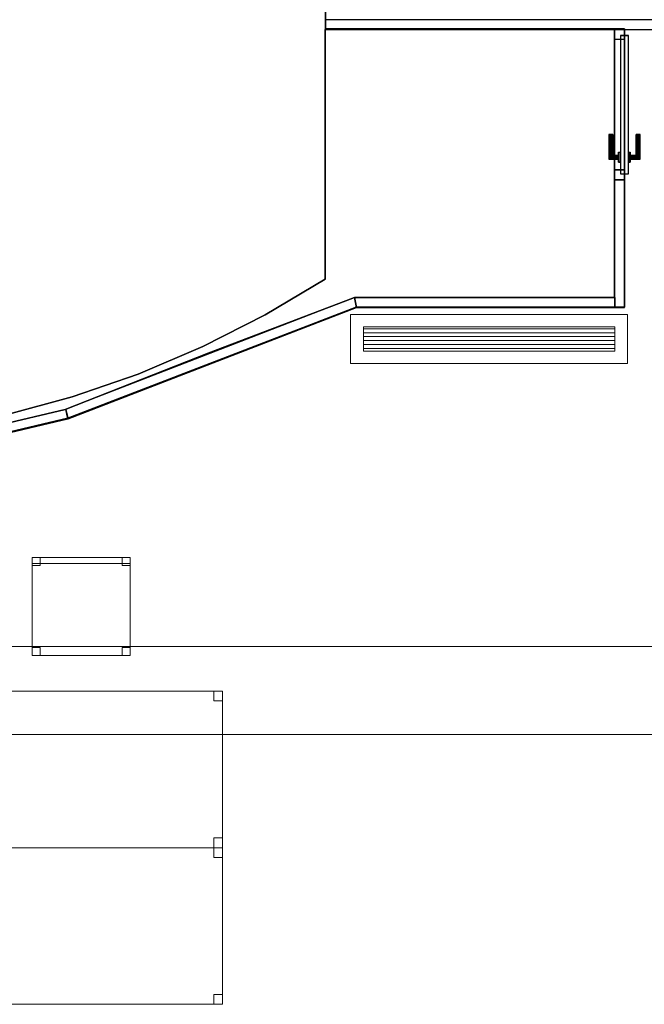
# Model space of a CAD drawing. Header units: metres. Extents: x 397.7 to 427.5, y 12.7 to 28.4.
# Tile 118 of 130: x 413.9 to 417.1, y 18.5 to 23.5. Entities that reach past the tile are written whole.
import ezdxf

# ---------------------------------------------------------------- set-up
doc = ezdxf.new("R2010")
doc.units = ezdxf.units.M
doc.layers.add('01_CARPINTERIA', color=5, linetype='Continuous', lineweight=25, true_color=0x0000ff)
doc.layers.add('01_SUELOS', color=7, linetype='Continuous', lineweight=25, true_color=0x007f00)
for name, color, linetype, lineweight in [('02_MOBILIARIO', 7, 'Continuous', 18), ('A-DETL-____-MBND', 7, 'Continuous', 18), ('A-GENM-____-OTLN', 7, 'Continuous', 18), ('A-WALL-____-MCUT', 7, 'Continuous', 25), ('A-WALL-____-OTLN', 7, 'Continuous', 25), ('M-HVAC-DUCT-OTLN', 7, 'Continuous', 18)]:
    doc.layers.add(name, color=color, linetype=linetype, lineweight=lineweight)

# ---------------------------------------------------------------- blocks, each defined once
blk = doc.blocks.new('Family - Taula 140X80_P4-153792-07_CLI_AIRE_P4')
at = {"layer": 'A-DETL-____-MBND', "color": 253, "true_color": 0xaaaaaa}
for p, q in [((0, 0.8001), (0.0437, 0.8001)), ((0, 0.7501), (0, 0.8001)), ((0.0437, 0.8001), (0, 0.8001)), ((0, 0.8001), (0, 0.7501)), ((0, 0.8001), (1.3973, 0.8001)), ((0, 0), (0, 0.8001)), ((1.3973, 0.8001), (0, 0.8001)), ((0, 0.8001), (0, 0)), ((0.0437, 0.8001), (0.0437, 0.7501)), ((0.0437, 0.7501), (0.0437, 0.8001)), ((1.3536, 0.8001), (1.3973, 0.8001)), ((1.3536, 0.7501), (1.3536, 0.8001)), ((1.3973, 0.8001), (1.3536, 0.8001)), ((1.3536, 0.8001), (1.3536, 0.7501)), ((1.3973, 0.8001), (1.3973, 0.7501)), ((1.3973, 0.7501), (1.3973, 0.8001)), ((1.3973, 0.8001), (1.3973, 0)), ((1.3973, 0), (1.3973, 0.8001)), ((0.0437, 0.7501), (0, 0.7501)), ((0, 0.7501), (0.0437, 0.7501)), ((1.3973, 0.7501), (1.3536, 0.7501)), ((1.3536, 0.7501), (1.3973, 0.7501)), ((0, 0.05), (0.0437, 0.05)), ((0, 0), (0, 0.05)), ((0.0437, 0.05), (0, 0.05)), ((0, 0.05), (0, 0)), ((0.0437, 0), (0, 0)), ((0, 0), (0.0437, 0)), ((0, 0), (1.3973, 0)), ((0.0437, 0.05), (0.0437, 0)), ((0.0437, 0), (0.0437, 0.05)), ((1.3536, 0.05), (1.3973, 0.05)), ((1.3536, 0), (1.3536, 0.05)), ((1.3973, 0.05), (1.3536, 0.05)), ((1.3536, 0.05), (1.3536, 0)), ((1.3973, 0), (1.3536, 0)), ((1.3536, 0), (1.3973, 0)), ((1.3973, 0.05), (1.3973, 0)), ((1.3973, 0), (1.3973, 0.05)), ((1.3973, 0), (0, 0))]:
    blk.add_line(p, q, dxfattribs=at)
blk = doc.blocks.new('Family - Paviment PSC-153817-07_CLI_AIRE_P4')
at = {"layer": '01_SUELOS', "color": 9, "true_color": 0xaad4aa}
for p, q in [((7.22, 2.6887), (5.74, 2.6887)), ((5.74, 2.6887), (7.22, 2.6887)), ((5.74, 2.6887), (5.74, 1.4131)), ((5.74, 1.4131), (5.74, 2.6887)), ((7.22, 1.3187), (7.22, 2.6887)), ((7.22, 2.6887), (7.22, 1.3187)), ((5.74, 1.4131), (5.4332, 1.2298)), ((5.4332, 1.2298), (5.74, 1.4131)), ((5.1432, 1.0353), (5.8821, 1.3154)), ((5.8821, 1.3154), (5.1432, 1.0353)), ((5.8821, 1.3154), (5.8907, 1.3187)), ((5.8907, 1.3187), (5.8821, 1.3154)), ((5.8907, 1.3187), (7.22, 1.3187)), ((7.22, 1.3187), (5.8907, 1.3187)), ((5.4332, 1.2298), (5.1147, 1.068)), ((5.1147, 1.068), (5.4332, 1.2298)), ((5.1147, 1.068), (4.7858, 0.9282)), ((4.7858, 0.9282), (5.1147, 1.068)), ((4.4115, 0.7465), (5.1432, 1.0353)), ((5.1432, 1.0353), (4.4115, 0.7465)), ((4.7858, 0.9282), (4.4482, 0.8112)), ((4.4482, 0.8112), (4.7858, 0.9282)), ((4.4482, 0.8112), (4.1033, 0.7176)), ((4.1033, 0.7176), (4.4482, 0.8112)), ((3.6496, 0.5682), (4.4115, 0.7465)), ((4.4115, 0.7465), (3.6496, 0.5682))]:
    blk.add_line(p, q, dxfattribs=at)
blk = doc.blocks.new('Family - Mampara P4-153830-07_CLI_AIRE_P4')
at = {"layer": 'A-WALL-____-MCUT', "color": 253, "true_color": 0xaaaaaa}
for p, q in [((0.05, 0.0492), (0, 0.0492)), ((0, 0.0492), (0, 0)), ((0, 0), (0.6525, 0)), ((0.6525, 0.05), (0.05, 0.05)), ((0.05, 0.05), (0.05, 0.0492)), ((0.6525, 0), (0.6525, 0.05))]:
    blk.add_line(p, q, dxfattribs=at)
at = {"layer": 'A-WALL-____-OTLN', "color": 253, "true_color": 0xaaaaaa}
for p, q in [((0, 0.0492), (0, 0)), ((0.05, 0.0492), (0, 0.0492)), ((0, 0), (1.42, 0)), ((1.42, 0.05), (0.05, 0.05)), ((0.05, 0.05), (0.05, 0.0492)), ((1.42, 0.05), (0.6525, 0.05)), ((0.6525, 0.05), (0.6525, 0)), ((1.42, 0), (1.42, 0.05)), ((1.42, 0), (1.42, 0.05)), ((0.6525, 0), (1.42, 0))]:
    blk.add_line(p, q, dxfattribs=at)
at = {"layer": 'A-WALL-____-OTLN', "color": 253, "lineweight": 18, "true_color": 0xaaaaaa}
blk.add_line((0, 0), (1.42, 0), dxfattribs=at)
blk = doc.blocks.new('Family - Vano porta P4-153832-07_CLI_AIRE_P4')
at = {"layer": 'A-GENM-____-OTLN', "color": 253, "true_color": 0xaaaaaa}
for p, q in [((417.017, 23.4895), (416.967, 23.4895)), ((416.967, 23.4895), (416.967, 22.7219)), ((417.017, 23.4895), (416.967, 23.4895)), ((416.967, 22.7219), (416.967, 23.4895)), ((417.017, 22.7219), (417.017, 23.4895)), ((417.017, 23.4895), (417.017, 22.7219)), ((416.967, 22.7219), (417.017, 22.7219)), ((417.017, 22.7219), (416.967, 22.7219))]:
    blk.add_line(p, q, dxfattribs=at)
blk = doc.blocks.new('Family - Cadira d_Oficina_P4-153844-07_CLI_AIRE_P4')
at = {"layer": 'A-DETL-____-MBND', "color": 253, "true_color": 0xaaaaaa}
for p, q in [((0, 0.47), (0, 0.5)), ((0, 0.5), (0.5, 0.5)), ((0.5, 0.5), (0, 0.5)), ((0, 0.5), (0, 0.47)), ((0, 0.46), (0, 0.5)), ((0, 0.5), (0.04, 0.5)), ((0.04, 0.5), (0, 0.5)), ((0, 0.5), (0, 0.46)), ((0, 0), (0, 0.5)), ((0, 0.5), (0.5, 0.5)), ((0.5, 0.5), (0, 0.5)), ((0, 0.5), (0, 0)), ((0.5, 0.47), (0, 0.47)), ((0, 0.47), (0.5, 0.47)), ((0.04, 0.46), (0, 0.46)), ((0, 0.46), (0.04, 0.46)), ((0.04, 0.5), (0.04, 0.46)), ((0.04, 0.46), (0.04, 0.5)), ((0.46, 0.46), (0.46, 0.5)), ((0.46, 0.5), (0.5, 0.5)), ((0.5, 0.5), (0.46, 0.5)), ((0.46, 0.5), (0.46, 0.46)), ((0.5, 0.46), (0.46, 0.46)), ((0.46, 0.46), (0.5, 0.46)), ((0.5, 0.5), (0.5, 0.47)), ((0.5, 0.47), (0.5, 0.5)), ((0.5, 0.5), (0.5, 0)), ((0.5, 0), (0.5, 0.5)), ((0.5, 0.5), (0.5, 0.46)), ((0.5, 0.46), (0.5, 0.5)), ((0, 0), (0, 0.04)), ((0, 0.04), (0.04, 0.04)), ((0.04, 0.04), (0, 0.04)), ((0, 0.04), (0, 0)), ((0.04, 0), (0, 0)), ((0, 0), (0.04, 0)), ((0.5, 0), (0, 0)), ((0, 0), (0.5, 0)), ((0.04, 0.04), (0.04, 0)), ((0.04, 0), (0.04, 0.04)), ((0.46, 0), (0.46, 0.04)), ((0.46, 0.04), (0.5, 0.04)), ((0.5, 0.04), (0.46, 0.04)), ((0.46, 0.04), (0.46, 0)), ((0.5, 0), (0.46, 0)), ((0.46, 0), (0.5, 0)), ((0.5, 0.04), (0.5, 0)), ((0.5, 0), (0.5, 0.04))]:
    blk.add_line(p, q, dxfattribs=at)
blk = doc.blocks.new('Family - Mampara P4-153919-07_CLI_AIRE_P4')
at = {"layer": 'A-WALL-____-MCUT', "color": 253, "true_color": 0xaaaaaa}
for p, q in [((0.0052, 0.0495), (0, 0.0123)), ((0, 0.0123), (0, 0)), ((0, 0), (1.5786, 0)), ((1.5879, 0.05), (0.0018, 0.05)), ((0.0018, 0.05), (0.0052, 0.0495)), ((1.5786, 0), (1.5879, 0.05))]:
    blk.add_line(p, q, dxfattribs=at)
at = {"layer": 'A-WALL-____-OTLN', "color": 253, "true_color": 0xaaaaaa}
for p, q in [((0.0052, 0.0495), (0, 0.0123)), ((0, 0.0123), (0, 0)), ((0, 0), (1.5786, 0)), ((0.0018, 0.05), (0.0052, 0.0495)), ((1.5879, 0.05), (0.0018, 0.05)), ((1.5786, 0), (1.5879, 0.05))]:
    blk.add_line(p, q, dxfattribs=at)
at = {"layer": 'A-WALL-____-OTLN', "color": 253, "lineweight": 18, "true_color": 0xaaaaaa}
blk.add_line((0, 0), (1.5786, 0), dxfattribs=at)
blk = doc.blocks.new('Family - Mampara P4-153927-07_CLI_AIRE_P4')
at = {"layer": 'A-WALL-____-MCUT', "color": 253, "true_color": 0xaaaaaa}
for p, q in [((0.0039, 0.05), (0, 0)), ((0, 0), (0.79, 0)), ((0.79, 0.05), (0.0039, 0.05)), ((0.79, 0), (0.79, 0.05))]:
    blk.add_line(p, q, dxfattribs=at)
at = {"layer": 'A-WALL-____-OTLN', "color": 253, "true_color": 0xaaaaaa}
for p, q in [((0.0039, 0.05), (0, 0)), ((0, 0), (0.79, 0)), ((0.79, 0.05), (0.0039, 0.05)), ((0.79, 0), (0.79, 0.05))]:
    blk.add_line(p, q, dxfattribs=at)
at = {"layer": 'A-WALL-____-OTLN', "color": 253, "lineweight": 18, "true_color": 0xaaaaaa}
blk.add_line((0, 0), (0.79, 0), dxfattribs=at)
blk = doc.blocks.new('Family - Mampara P4-154021-07_CLI_AIRE_P4')
at = {"layer": 'A-WALL-____-MCUT', "color": 253, "true_color": 0xaaaaaa}
for p, q in [((-0.01, 0.05), (-0.01, 0.0497)), ((-0.01, 0.0497), (-0.0093, 0.05)), ((-0.0093, 0.05), (-0.01, 0.05)), ((1.3208, 0.05), (-0.009, 0.05)), ((-0.009, 0.05), (0.0003, 0.0001)), ((0.0003, 0.0001), (0, 0)), ((0, 0), (1.3208, 0)), ((1.3208, 0), (1.3208, 0.05))]:
    blk.add_line(p, q, dxfattribs=at)
at = {"layer": 'A-WALL-____-OTLN', "color": 253, "true_color": 0xaaaaaa}
for p, q in [((-0.01, 0.05), (-0.01, 0.0497)), ((-0.01, 0.0497), (-0.0093, 0.05)), ((-0.0093, 0.05), (-0.01, 0.05)), ((-0.009, 0.05), (0.0003, 0.0001)), ((1.3208, 0.05), (-0.009, 0.05)), ((0.0003, 0.0001), (0, 0)), ((0, 0), (1.3208, 0)), ((1.3208, 0), (1.3208, 0.05))]:
    blk.add_line(p, q, dxfattribs=at)
blk = doc.blocks.new('Family - Evans P4-154074-07_CLI_AIRE_P4')
at = {"layer": 'A-WALL-____-MCUT', "color": 253, "true_color": 0xaaaaaa}
for p, q in [((1.91, 0.05), (0, 0.05)), ((0, 0.05), (0, 0)), ((0, 0), (1.91, 0)), ((1.91, 0), (1.91, 0.05))]:
    blk.add_line(p, q, dxfattribs=at)
at = {"layer": 'A-WALL-____-OTLN', "color": 253, "true_color": 0xaaaaaa}
for p, q in [((1.91, 0.05), (0, 0.05)), ((0, 0.05), (0, 0)), ((0, 0), (1.91, 0)), ((1.91, 0), (1.91, 0.05))]:
    blk.add_line(p, q, dxfattribs=at)
at = {"layer": 'A-WALL-____-OTLN', "color": 253, "lineweight": 18, "true_color": 0xaaaaaa}
blk.add_line((0, 0), (1.91, 0), dxfattribs=at)
blk = doc.blocks.new('Family - LONDR55-XX_ZZ-ARQ-CAA-M3D-Londres55-154204-07_CLI_AIRE_P4')
at = {"layer": '01_CARPINTERIA', "color": 161, "true_color": 0xaaaaff}
for p, q in [((0.5375, 0.1287), (0.5375, 0.13)), ((0.5375, 0.13), (0.5375, 0.1287)), ((0.6625, 0.13), (0.5375, 0.13)), ((0.5375, 0.125), (0.5375, 0.1287)), ((0.5375, 0.1287), (0.5375, 0.125)), ((0.6612, 0.1287), (0.5375, 0.1287)), ((0.6612, 0.1287), (0.5375, 0.1287)), ((0.5375, 0.12), (0.5375, 0.125)), ((0.5375, 0.125), (0.5375, 0.12)), ((0.6575, 0.125), (0.5375, 0.125)), ((0.6575, 0.125), (0.5375, 0.125)), ((0.5375, 0.115), (0.5375, 0.12)), ((0.5375, 0.12), (0.5375, 0.115)), ((0.5375, 0.12), (0.6525, 0.12)), ((0.6525, 0.12), (0.5375, 0.12)), ((0.5375, 0.115), (0.5375, 0.1113)), ((0.5375, 0.1113), (0.5375, 0.115)), ((0.6475, 0.115), (0.5375, 0.115)), ((0.6475, 0.115), (0.5375, 0.115)), ((0.5375, 0.1113), (0.5375, 0.11)), ((0.5375, 0.11), (0.5375, 0.1113)), ((0.6439, 0.1113), (0.5375, 0.1113)), ((0.6439, 0.1113), (0.5375, 0.1113)), ((0.6425, 0.11), (0.5375, 0.11)), ((0.6425, 0.11), (0.6439, 0.1113)), ((0.6439, 0.1113), (0.6425, 0.11)), ((0.6425, 0.08), (0.6425, 0.11)), ((0.6439, 0.1113), (0.6475, 0.115)), ((0.6475, 0.115), (0.6439, 0.1113)), ((0.6439, 0.08), (0.6439, 0.1113)), ((0.6439, 0.08), (0.6439, 0.1113)), ((0.6475, 0.115), (0.6525, 0.12)), ((0.6525, 0.12), (0.6475, 0.115)), ((0.6475, 0.08), (0.6475, 0.115)), ((0.6475, 0.08), (0.6475, 0.115)), ((0.6575, 0.125), (0.6525, 0.12)), ((0.6525, 0.12), (0.6575, 0.125)), ((0.6525, 0.12), (0.6525, 0.08)), ((0.6525, 0.08), (0.6525, 0.12)), ((0.6612, 0.1287), (0.6575, 0.125)), ((0.6575, 0.125), (0.6612, 0.1287)), ((0.6575, 0.08), (0.6575, 0.125)), ((0.6575, 0.08), (0.6575, 0.125)), ((0.6625, 0.13), (0.6612, 0.1287)), ((0.6612, 0.1287), (0.6625, 0.13)), ((0.6612, 0.08), (0.6612, 0.1287)), ((0.6612, 0.08), (0.6612, 0.1287)), ((0.6625, 0.08), (0.6625, 0.13)), ((0.7375, 0.07), (0.03, 0.07)), ((0.03, 0.07), (0.03, 0.03)), ((0.7375, 0.07), (0.03, 0.07)), ((0.03, 0.03), (0.03, 0.07)), ((0.6775, 0.08), (0.6275, 0.08)), ((0.6275, 0.08), (0.6775, 0.08)), ((0.6275, 0.07), (0.6275, 0.08)), ((0.6275, 0.07), (0.6275, 0.08)), ((0.6775, 0.07), (0.6275, 0.07)), ((0.6275, 0.07), (0.6775, 0.07)), ((0.6439, 0.08), (0.6425, 0.08)), ((0.6425, 0.08), (0.6439, 0.08)), ((0.6475, 0.08), (0.6439, 0.08)), ((0.6439, 0.08), (0.6475, 0.08)), ((0.6525, 0.08), (0.6475, 0.08)), ((0.6475, 0.08), (0.6525, 0.08)), ((0.6575, 0.08), (0.6525, 0.08)), ((0.6525, 0.08), (0.6575, 0.08)), ((0.6575, 0.08), (0.6612, 0.08)), ((0.6612, 0.08), (0.6575, 0.08)), ((0.6612, 0.08), (0.6625, 0.08)), ((0.6625, 0.08), (0.6612, 0.08)), ((0.6775, 0.07), (0.6775, 0.08)), ((0.6775, 0.08), (0.6775, 0.07)), ((0.7375, 0.03), (0.7375, 0.07)), ((0.7375, 0.03), (0.7375, 0.07)), ((0.05, 0.05), (0, 0.05)), ((0, 0.05), (0, 0)), ((0.05, 0.05), (0, 0.05)), ((0, 0), (0, 0.05)), ((0, 0), (0.05, 0)), ((0, 0), (0.05, 0)), ((0.03, 0.03), (0.7375, 0.03)), ((0.03, 0.03), (0.7375, 0.03)), ((0.05, 0), (0.05, 0.05)), ((0.05, 0), (0.05, 0.05)), ((0.6275, 0.03), (0.6775, 0.03)), ((0.6775, 0.03), (0.6275, 0.03)), ((0.6275, 0.02), (0.6275, 0.03)), ((0.6275, 0.02), (0.6275, 0.03)), ((0.6275, 0.02), (0.6775, 0.02)), ((0.6775, 0.02), (0.6275, 0.02)), ((0.6439, 0.02), (0.6425, 0.02)), ((0.6425, 0.02), (0.6439, 0.02)), ((0.6425, -0.01), (0.6425, 0.02)), ((0.6475, 0.02), (0.6439, 0.02)), ((0.6439, 0.02), (0.6475, 0.02)), ((0.6439, -0.0113), (0.6439, 0.02)), ((0.6439, -0.0113), (0.6439, 0.02)), ((0.6475, 0.02), (0.6525, 0.02)), ((0.6525, 0.02), (0.6475, 0.02)), ((0.6475, -0.015), (0.6475, 0.02)), ((0.6475, -0.015), (0.6475, 0.02)), ((0.6525, 0.02), (0.6575, 0.02)), ((0.6575, 0.02), (0.6525, 0.02)), ((0.6525, 0.02), (0.6525, -0.02)), ((0.6525, -0.02), (0.6525, 0.02)), ((0.6575, 0.02), (0.6612, 0.02)), ((0.6612, 0.02), (0.6575, 0.02)), ((0.6575, -0.025), (0.6575, 0.02)), ((0.6575, -0.025), (0.6575, 0.02)), ((0.6612, 0.02), (0.6625, 0.02)), ((0.6625, 0.02), (0.6612, 0.02)), ((0.6612, -0.0287), (0.6612, 0.02)), ((0.6612, -0.0287), (0.6612, 0.02)), ((0.6625, -0.03), (0.6625, 0.02)), ((0.6775, 0.02), (0.6775, 0.03)), ((0.6775, 0.03), (0.6775, 0.02)), ((0.7675, 0.05), (0.7175, 0.05)), ((0.7175, 0.05), (0.7175, 0)), ((0.7675, 0.05), (0.7175, 0.05)), ((0.7175, 0), (0.7175, 0.05)), ((0.7175, 0), (0.7675, 0)), ((0.7175, 0), (0.7675, 0)), ((0.7675, 0), (0.7675, 0.05)), ((0.7675, 0), (0.7675, 0.05)), ((0.5375, -0.0113), (0.5375, -0.01)), ((0.5375, -0.01), (0.5375, -0.0113)), ((0.5375, -0.01), (0.6425, -0.01)), ((0.5375, -0.015), (0.5375, -0.0113)), ((0.5375, -0.0113), (0.5375, -0.015)), ((0.5375, -0.0113), (0.6439, -0.0113)), ((0.5375, -0.0113), (0.6439, -0.0113)), ((0.5375, -0.02), (0.5375, -0.015)), ((0.5375, -0.015), (0.5375, -0.02)), ((0.5375, -0.015), (0.6475, -0.015)), ((0.5375, -0.015), (0.6475, -0.015)), ((0.5375, -0.025), (0.5375, -0.02)), ((0.5375, -0.02), (0.5375, -0.025)), ((0.6525, -0.02), (0.5375, -0.02)), ((0.5375, -0.02), (0.6525, -0.02)), ((0.5375, -0.025), (0.5375, -0.0287)), ((0.5375, -0.0287), (0.5375, -0.025)), ((0.5375, -0.025), (0.6575, -0.025)), ((0.5375, -0.025), (0.6575, -0.025)), ((0.5375, -0.0287), (0.5375, -0.03)), ((0.5375, -0.03), (0.5375, -0.0287)), ((0.5375, -0.0287), (0.6612, -0.0287)), ((0.5375, -0.0287), (0.6612, -0.0287)), ((0.5375, -0.03), (0.6625, -0.03)), ((0.6439, -0.0113), (0.6425, -0.01)), ((0.6425, -0.01), (0.6439, -0.0113)), ((0.6475, -0.015), (0.6439, -0.0113)), ((0.6439, -0.0113), (0.6475, -0.015)), ((0.6525, -0.02), (0.6475, -0.015)), ((0.6475, -0.015), (0.6525, -0.02)), ((0.6525, -0.02), (0.6575, -0.025)), ((0.6575, -0.025), (0.6525, -0.02)), ((0.6575, -0.025), (0.6612, -0.0287)), ((0.6612, -0.0287), (0.6575, -0.025)), ((0.6612, -0.0287), (0.6625, -0.03)), ((0.6625, -0.03), (0.6612, -0.0287))]:
    blk.add_line(p, q, dxfattribs=at)
blk = doc.blocks.new('Family - Porta P4-154205-07_CLI_AIRE_P4')
blk.add_blockref('Family - LONDR55-XX_ZZ-ARQ-CAA-M3D-Londres55-154204-07_CLI_AIRE_P4', (0, 0))
blk = doc.blocks.new('Family - Taula 140X80_P4-154328-07_CLI_AIRE_P4')
at = {"layer": 'A-DETL-____-MBND', "color": 253, "true_color": 0xaaaaaa}
for p, q in [((0, 0.7501), (0, 0.8001)), ((0, 0.8001), (0.0437, 0.8001)), ((0.0437, 0.8001), (0, 0.8001)), ((0, 0.8001), (0, 0.7501)), ((0, 0), (0, 0.8001)), ((0, 0.8001), (1.3973, 0.8001)), ((1.3973, 0.8001), (0, 0.8001)), ((0, 0.8001), (0, 0)), ((0.0437, 0.8001), (0.0437, 0.7501)), ((0.0437, 0.7501), (0.0437, 0.8001)), ((1.3536, 0.7501), (1.3536, 0.8001)), ((1.3536, 0.8001), (1.3973, 0.8001)), ((1.3973, 0.8001), (1.3536, 0.8001)), ((1.3536, 0.8001), (1.3536, 0.7501)), ((1.3973, 0.8001), (1.3973, 0.7501)), ((1.3973, 0.7501), (1.3973, 0.8001)), ((1.3973, 0.8001), (1.3973, 0)), ((1.3973, 0), (1.3973, 0.8001)), ((0.0437, 0.7501), (0, 0.7501)), ((0, 0.7501), (0.0437, 0.7501)), ((1.3973, 0.7501), (1.3536, 0.7501)), ((1.3536, 0.7501), (1.3973, 0.7501)), ((0, 0), (0, 0.05)), ((0, 0.05), (0.0437, 0.05)), ((0.0437, 0.05), (0, 0.05)), ((0, 0.05), (0, 0)), ((0.0437, 0), (0, 0)), ((0, 0), (0.0437, 0)), ((1.3973, 0), (0, 0)), ((0, 0), (1.3973, 0)), ((0.0437, 0.05), (0.0437, 0)), ((0.0437, 0), (0.0437, 0.05)), ((1.3536, 0), (1.3536, 0.05)), ((1.3536, 0.05), (1.3973, 0.05)), ((1.3973, 0.05), (1.3536, 0.05)), ((1.3536, 0.05), (1.3536, 0)), ((1.3973, 0), (1.3536, 0)), ((1.3536, 0), (1.3973, 0)), ((1.3973, 0.05), (1.3973, 0)), ((1.3973, 0), (1.3973, 0.05))]:
    blk.add_line(p, q, dxfattribs=at)
blk = doc.blocks.new('Family - LONDR55-XX_ZZ-ARQ-CAA-M3D-Londres55-154484-07_CLI_AIRE_P4')
at = {"layer": '01_SUELOS', "color": 9, "true_color": 0xaad4aa}
for p, q in [((17.1944, 11.0519), (17.1944, 10.383)), ((17.1944, 10.383), (17.1944, 11.0519)), ((17.1944, 10.383), (18.7226, 10.383)), ((18.7226, 10.383), (17.1944, 10.383)), ((18.7226, 10.383), (18.7226, 8.9607)), ((18.7226, 8.9607), (18.7226, 10.383)), ((17.351, 8.9607), (15.8779, 8.3935)), ((15.8779, 8.3935), (17.351, 8.9607)), ((18.7226, 8.9607), (17.351, 8.9607)), ((17.351, 8.9607), (18.7226, 8.9607)), ((15.8779, 8.3935), (15.1117, 8.2114)), ((15.1117, 8.2114), (15.8779, 8.3935))]:
    blk.add_line(p, q, dxfattribs=at)
blk = doc.blocks.new('LONDR55-XX_ZZ-ARQ-CAA-M3D-Londres55_ifc-1-07_CLI_AIRE_P4')
at = {"layer": '01_CARPINTERIA', "color": 253, "lineweight": 18, "true_color": 0xaaaaaa, "rotation": 270}
blk.add_blockref('Family - Porta P4-154205-07_CLI_AIRE_P4', (416.967, 23.4895), dxfattribs=at)
at = {"layer": '01_SUELOS', "color": 253, "lineweight": 18, "true_color": 0xaaaaaa}
for name, p in [('Family - LONDR55-XX_ZZ-ARQ-CAA-M3D-Londres55-154484-07_CLI_AIRE_P4', (398.2952, 13.1106)), ('Family - Paviment PSC-153817-07_CLI_AIRE_P4', (409.747, 20.8008))]:
    blk.add_blockref(name, p, dxfattribs=at)
at = {"layer": '02_MOBILIARIO', "color": 253, "lineweight": 18, "true_color": 0xaaaaaa}
for name, p in [('Family - Cadira d_Oficina_P4-153844-07_CLI_AIRE_P4', (413.9904, 20.2909)), ('Family - Taula 140X80_P4-153792-07_CLI_AIRE_P4', (413.5657, 19.3086)), ('Family - Taula 140X80_P4-154328-07_CLI_AIRE_P4', (413.5657, 18.5085))]:
    blk.add_blockref(name, p, dxfattribs=at)
at = {"layer": 'A-GENM-____-OTLN', "color": 253, "lineweight": 18, "true_color": 0xaaaaaa}
blk.add_blockref('Family - Vano porta P4-153832-07_CLI_AIRE_P4', (0, 0), dxfattribs=at)
at = {"layer": 'A-WALL-____-OTLN', "color": 253, "lineweight": 18, "true_color": 0xaaaaaa}
for name, p in [('Family - Evans P4-154074-07_CLI_AIRE_P4', (415.487, 23.4895)), ('Family - Mampara P4-154021-07_CLI_AIRE_P4', (415.647, 22.0695))]:
    blk.add_blockref(name, p, dxfattribs=at)
for name, p, rotation in [('Family - Mampara P4-153830-07_CLI_AIRE_P4', (417.017, 22.0695), 90), ('Family - Mampara P4-153919-07_CLI_AIRE_P4', (414.175, 21.5001), 21.14735677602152), ('Family - Mampara P4-153927-07_CLI_AIRE_P4', (413.4042, 21.3195), 13.17041350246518)]:
    blk.add_blockref(name, p, dxfattribs=dict(at, rotation=rotation))
blk = doc.blocks.new('ZYR_03_04_03 Fancoil terra - FC03_1415_-773640-07_CLI_AIRE_P4')
at = {"layer": 'A-DETL-____-MBND', "true_color": 0xff00ff}
h = blk.add_hatch(dxfattribs=at)
h.set_pattern_fill('FP_1', color=6, style=0, pattern_type=2)
h.set_pattern_definition([(0, (0, 0), (0, 0.02), [])])
h.paths.add_polyline_path([(0.6425, -0.0625), (0.6425, 0.0625), (-0.6425, 0.0625), (-0.6425, -0.0625)])
at = {"layer": 'A-DETL-____-MBND', "color": 6, "true_color": 0xff00ff}
for p, q in [((0.7075, 0.125), (-0.7075, 0.125)), ((-0.7075, 0.125), (-0.7075, -0.125)), ((-0.7075, -0.125), (-0.7075, 0.125)), ((-0.7075, 0.125), (0.7075, 0.125)), ((0.7075, 0.125), (-0.7075, 0.125)), ((-0.7075, 0.125), (-0.7075, -0.125)), ((-0.7075, -0.125), (-0.7075, 0.125)), ((-0.7075, 0.125), (0.7075, 0.125)), ((0.7075, -0.125), (0.7075, 0.125)), ((0.7075, 0.125), (0.7075, -0.125)), ((0.7075, -0.125), (0.7075, 0.125)), ((0.7075, 0.125), (0.7075, -0.125)), ((-0.6425, -0.0625), (-0.6425, 0.0625)), ((-0.6425, 0.0625), (0.6425, 0.0625)), ((0.6425, 0.0625), (0.6425, -0.0625)), ((0.6425, -0.0625), (-0.6425, -0.0625)), ((-0.7075, -0.125), (0.7075, -0.125)), ((0.7075, -0.125), (-0.7075, -0.125)), ((-0.7075, -0.125), (0.7075, -0.125)), ((0.7075, -0.125), (-0.7075, -0.125)), ((0.6425, -0.125), (-0.6425, -0.125)), ((-0.6425, -0.125), (0.6425, -0.125))]:
    blk.add_line(p, q, dxfattribs=at)

msp = doc.modelspace()

# ---------------------------------------------------------------- linework, layer by layer
at = {"layer": 'M-HVAC-DUCT-OTLN', "color": 143, "true_color": 0x32aad1}
for p, q in [((408.7735, 20.3369), (418.9995, 20.3369)), ((418.9995, 19.8869), (408.7735, 19.8869))]:
    msp.add_line(p, q, dxfattribs=at)

# ---------------------------------------------------------------- block references
at = {"lineweight": 5}
msp.add_blockref('LONDR55-XX_ZZ-ARQ-CAA-M3D-Londres55_ifc-1-07_CLI_AIRE_P4', (0, 0), dxfattribs=at)
at = {"layer": 'A-DETL-____-MBND', "color": 6, "true_color": 0xff00ff}
msp.add_blockref('ZYR_03_04_03 Fancoil terra - FC03_1415_-773640-07_CLI_AIRE_P4', (416.3254, 21.9084), dxfattribs=at)

doc.saveas('drawing.dxf')
